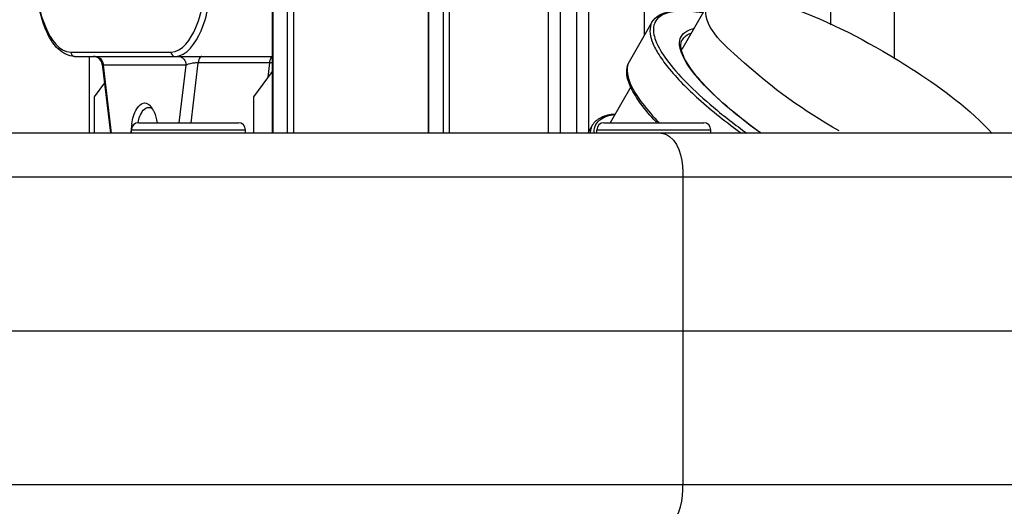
# Model space of a CAD drawing. Header units: millimetres. Extents: x 0 to 14268, y 0 to 10092.
# Tile 42 of 122: x 7106 to 7218, y 2454 to 2509. Entities that reach past the tile are written whole.
import ezdxf

# ---------------------------------------------------------------- set-up
doc = ezdxf.new("R2010")
doc.units = ezdxf.units.MM
doc.header["$LTSCALE"] = 784.74
doc.linetypes.add('CENTER', pattern=[0.6, 0.375, -0.075, 0.075, -0.075])
doc.layers.get('0').update_dxf_attribs({"linetype": 'CONTINUOUS'})
for name, color, linetype in [('204101000060_DXF_AXIS', 7, 'CONTINUOUS'), ('304103000035DXF_CONTINUOUS_LINE', 7, 'CONTINUOUS'), ('304103000190DXF_CONTINUOUS_LINE', 7, 'CONTINUOUS'), ('304105000429DXF_CONTINUOUS_LINE', 7, 'CONTINUOUS'), ('304109000016DXF_CONTINUOUS_LINE', 7, 'CONTINUOUS'), ('304110000511DXF_CONTINUOUS_LINE', 7, 'CONTINUOUS'), ('304110000697DXF_CONTINUOUS_LINE', 7, 'CONTINUOUS'), ('501023000084DXF_CONTINUOUS_LINE', 7, 'CONTINUOUS'), ('R210-1-XIANLDXF_CONTINUOUS_LINE', 7, 'CONTINUOUS'), ('运动范围-新_DXF_CONTINUOUS_LINE', 7, 'CONTINUOUS'), ('运动范围-新_DXF_DIMENSION', 7, 'CONTINUOUS')]:
    doc.layers.add(name, color=color, linetype=linetype)
doc.styles.get("Standard").update_dxf_attribs({"font": 'txt', "width": 0.7})
doc.dimstyles.new('DIMSTYLE_1', dxfattribs={"dimtxt": 108, "dimasz": 72, "dimexe": 1, "dimexo": 0, "dimgap": 4.5, "dimtad": 0, "dimtih": 1, "dimtoh": 1, "dimdec": 1, "dimdsep": 46, "dimtxsty": 'Standard', "dimblk": '_FILLED', "dimblk1": '_FILLED', "dimblk2": '_FILLED', "dimcen": 0.09, "dimclrt": 5, "dimazin": 2, "dimtp": 0.5, "dimtm": 0.5, "dimtfac": 1, "dimtdec": 65535, "dimtofl": 0, "dimtmove": 0, "dimatfit": 3, "dimldrblk": '_FILLED', "dimfxl": 0, "dimtolj": 1, "dimarcsym": 0})

# ---------------------------------------------------------------- blocks, each defined once
blk = doc.blocks.new('*D1')
at = {"layer": '运动范围-新_DXF_DIMENSION', "color": 2, "linetype": 'Continuous', "transparency": 16777216}
for start, end in [(100.63351, 165), (0, 63.53964)]:
    blk.add_arc((7521.37, 2473.77), 625.52, start, end, dxfattribs=at)
for points in [[(6928.38, 2707.79), (6917.17, 2635.66), (6951.16, 2700.26)], [(8130.76, 2544.96), (8146.88, 2473.77), (8154.72, 2546.34)]]:
    blk.add_solid(points, dxfattribs=at)
blk = doc.blocks.new('_FILLED')
at = {"color": 0, "linetype": 'ByBlock'}
blk.add_solid([(0, 0), (-1, 0.1667), (-1, -0.1667)], dxfattribs=at)
blk = doc.blocks.new('*D2')
at = {"layer": '运动范围-新_DXF_DIMENSION', "color": 2, "linetype": 'Continuous', "transparency": 16777216}
for start, end in [(296.46036, 360), (195, 259.36649)]:
    blk.add_arc((7521.37, 2473.77), 625.52, start, end, dxfattribs=at)
for points in [[(8154.72, 2401.2), (8146.88, 2473.77), (8130.76, 2402.58)], [(6951.16, 2247.28), (6917.17, 2311.87), (6928.38, 2239.75)]]:
    blk.add_solid(points, dxfattribs=at)

msp = doc.modelspace()

# ---------------------------------------------------------------- linework, layer by layer
at = {"layer": '204101000060_DXF_AXIS', "color": 7, "linetype": 'CENTER'}
msp.add_line((7048.51, 2473.768), (9307.468, 2473.768), dxfattribs=at)
at = {"layer": '304103000035DXF_CONTINUOUS_LINE', "color": 7, "linetype": 'Continuous'}
msp.add_line((7205.318, 2504.796), (7205.318, 2633.768), dxfattribs=at)
at = {"layer": '304103000190DXF_CONTINUOUS_LINE', "color": 7, "linetype": 'Continuous'}
msp.add_line((7735.092, 2496.268), (7096.383, 2496.268), dxfattribs=at)
at = {"layer": '304103000190DXF_CONTINUOUS_LINE', "color": 9, "linetype": 'Continuous'}
for p, q in [((7769.383, 2491.268), (7091.383, 2491.268)), ((7181.21, 2491.268), (7181.21, 2456.268)), ((7091.383, 2456.268), (7767.274, 2456.268))]:
    msp.add_line(p, q, dxfattribs=at)
for points in [[(7178.725, 2496.268), (7179.066, 2496.268), (7180.963, 2495.298), (7181.21, 2492.89), (7181.21, 2491.268)], [(7178.725, 2451.268), (7179.066, 2451.268), (7180.963, 2452.237), (7181.21, 2454.645), (7181.21, 2456.268)]]:
    msp.add_open_spline(points, degree=3, knots=[0, 0, 0, 0, 0.1738809, 1, 1, 1, 1], dxfattribs=at)
at = {"layer": '304105000429DXF_CONTINUOUS_LINE', "color": 7, "linetype": 'Continuous'}
for p, q in [((7198.068, 2508.625), (7198.068, 2638.768)), ((7205.318, 2504.796), (7205.318, 2638.768)), ((7113.544, 2505.018), (7113.544, 2496.268))]:
    msp.add_line(p, q, dxfattribs=at)
at = {"layer": '304109000016DXF_CONTINUOUS_LINE', "color": 7, "linetype": 'Continuous'}
for p, q in [((7177.685, 2508.92), (7175.077, 2504.403)), ((7175.29, 2501.572), (7172.92, 2497.468)), ((7170.923, 2497.209), (7170.38, 2496.268))]:
    msp.add_line(p, q, dxfattribs=at)
msp.add_arc((7200.12, 2518.259), 30.172, 223.21978, 223.54829, dxfattribs=at)
for points, knots in [([(7177.685, 2508.92), (7177.874, 2509.247), (7178.519, 2509.827), (7179.866, 2510.208), (7181.555, 2510.267), (7182.789, 2510.12), (7183.464, 2510.009)], [0, 0, 0, 0, 0.1832397, 0.3986476, 0.6679608, 1, 1, 1, 1]), ([(7181.037, 2505.827), (7181.015, 2505.936), (7180.961, 2506.301), (7181.019, 2506.695), (7181.149, 2506.92)], [0, 0, 0, 0, 0.2988716, 1, 1, 1, 1]), ([(7190.14, 2496.266), (7188.919, 2497.142), (7186.709, 2498.84), (7183.911, 2501.406), (7181.999, 2503.655), (7181.172, 2505.166), (7181.037, 2505.827)], [0, 0, 0, 0, 0.3369242, 0.6246742, 0.8485945, 1, 1, 1, 1]), ([(7178.133, 2497.597), (7177.518, 2498.252), (7176.458, 2499.478), (7175.287, 2501.313), (7174.697, 2502.956), (7174.853, 2504.016), (7175.077, 2504.403)], [0, 0, 0, 0, 0.3434184, 0.6178736, 0.8291229, 1, 1, 1, 1]), ([(7170.923, 2497.209), (7171.14, 2497.585), (7171.94, 2498.236), (7172.907, 2498.424), (7173.436, 2498.478)], [0, 0, 0, 0, 0.4495141, 1, 1, 1, 1])]:
    msp.add_open_spline(points, degree=3, knots=knots, dxfattribs=at)
at = {"layer": '304109000016DXF_CONTINUOUS_LINE', "color": 9, "linetype": 'Continuous'}
for points, knots in [([(7183.459, 2509.98), (7182.535, 2510.128), (7181.232, 2510.262), (7179.65, 2510.058), (7178.795, 2509.75), (7178.176, 2509.249), (7177.72, 2508.258), (7178.096, 2506.535), (7179.459, 2504.382), (7181.718, 2501.834), (7184.808, 2499.05), (7187.203, 2497.209), (7188.512, 2496.266)], [0, 0, 0, 0, 0.1225468, 0.1694202, 0.2077812, 0.2401368, 0.2708679, 0.3456221, 0.4559133, 0.6050179, 0.7888655, 1, 1, 1, 1]), ([(7177.685, 2508.92), (7177.331, 2508.307), (7177.524, 2506.894), (7178.401, 2505.267), (7180.09, 2502.941), (7183.245, 2499.838), (7186.194, 2497.495), (7187.878, 2496.267)], [0, 0, 0, 0, 0.1254934, 0.2179424, 0.3335484, 0.6307231, 1, 1, 1, 1]), ([(7180.915, 2507.055), (7181.006, 2507.332), (7181.427, 2507.883), (7182.058, 2508.107), (7182.403, 2508.188)], [0, 0, 0, 0, 0.4514815, 1, 1, 1, 1]), ([(7180.968, 2505.702), (7180.931, 2505.827), (7180.819, 2506.266), (7180.814, 2506.746), (7180.915, 2507.055)], [0, 0, 0, 0, 0.2860659, 1, 1, 1, 1]), ([(7181.149, 2506.92), (7181.198, 2507.005), (7181.45, 2507.351), (7181.846, 2507.568), (7182.155, 2507.676)], [0, 0, 0, 0, 0.2299762, 1, 1, 1, 1]), ([(7190.121, 2496.266), (7187.925, 2497.839), (7184.998, 2500.165), (7182.077, 2503.493), (7181.179, 2505.009), (7180.968, 2505.702)], [0, 0, 0, 0, 0.609924, 0.836408, 1, 1, 1, 1]), ([(7175.077, 2504.403), (7174.604, 2503.584), (7175.2, 2501.601), (7176.674, 2499.486), (7177.835, 2498.168), (7178.508, 2497.476)], [0, 0, 0, 0, 0.3539256, 0.6387571, 1, 1, 1, 1]), ([(7171.428, 2497.462), (7171.521, 2497.589), (7172.054, 2498.124), (7172.829, 2498.328), (7173.41, 2498.407)], [0, 0, 0, 0, 0.2125673, 1, 1, 1, 1]), ([(7170.688, 2496.271), (7170.688, 2496.357), (7170.706, 2496.681), (7170.804, 2497.003), (7170.923, 2497.209)], [0, 0, 0, 0, 0.2659016, 1, 1, 1, 1]), ([(7171.097, 2496.28), (7171.093, 2496.392), (7171.102, 2496.805), (7171.249, 2497.219), (7171.428, 2497.462)], [0, 0, 0, 0, 0.2701683, 1, 1, 1, 1])]:
    msp.add_open_spline(points, degree=3, knots=knots, dxfattribs=at)
at = {"layer": '304110000511DXF_CONTINUOUS_LINE', "color": 9, "linetype": 'Continuous'}
for p, q in [((7111.442, 2505.518), (7122.853, 2505.518)), ((7115.141, 2504.018), (7116.063, 2496.268)), ((7124.591, 2504.018), (7115.141, 2504.018)), ((7123.813, 2497.468), (7124.591, 2504.018)), ((7125.158, 2497.468), (7125.969, 2504.288)), ((7134.125, 2504.288), (7125.969, 2504.288)), ((7133.933, 2502.666), (7134.125, 2504.288))]:
    msp.add_line(p, q, dxfattribs=at)
at = {"layer": '304110000511DXF_CONTINUOUS_LINE', "color": 7, "linetype": 'Continuous'}
for p, q in [((7111.895, 2505.018), (7134.428, 2505.018)), ((7115.027, 2504.136), (7115.962, 2496.268)), ((7134.39, 2503.291), (7132.277, 2500.404)), ((7134.428, 2503.24), (7134.39, 2503.291)), ((7134.428, 2503.291), (7134.39, 2503.291)), ((7115.279, 2502.009), (7114.105, 2500.404)), ((7114.105, 2500.404), (7114.105, 2496.268)), ((7132.277, 2500.404), (7132.277, 2496.268))]:
    msp.add_line(p, q, dxfattribs=at)
for centre, radius, start, end in [((7114.034, 2504.018), 1, 6.77898, 89.99994), ((7126.275, 2496.075), 7.97, 170.90057, 175.68928), ((7126.937, 2496.021), 8.635, 177.03038, 178.35777), ((7126.794, 2496.029), 8.492, 175.64036, 177.02985)]:
    msp.add_arc(centre, radius, start, end, dxfattribs=at)
at = {"layer": '304110000511DXF_CONTINUOUS_LINE', "color": 9, "linetype": 'Continuous'}
msp.add_arc((7114.045, 2504.017), 1.096, 0.02024, 7.18585, dxfattribs=at)
at = {"layer": '304110000511DXF_CONTINUOUS_LINE', "color": 7, "linetype": 'Continuous'}
for points, knots in [([(7111.895, 2505.018), (7111.216, 2505.018), (7109.703, 2505.853), (7108.419, 2508.24), (7107.565, 2511.383), (7107.38, 2513.76), (7107.38, 2515.018)], [0, 0, 0, 0, 0.1733033, 0.3958215, 0.6791001, 1, 1, 1, 1]), ([(7118.405, 2497.336), (7118.502, 2497.935), (7118.694, 2498.866), (7119.499, 2499.718), (7119.866, 2499.718)], [0, 0, 0, 0, 0.623154, 1, 1, 1, 1]), ([(7119.118, 2497.487), (7119.171, 2497.729), (7119.347, 2498.382), (7119.846, 2499.218), (7120.319, 2499.218)], [0, 0, 0, 0, 0.3439562, 1, 1, 1, 1]), ([(7120.482, 2499.419), (7120.502, 2499.399), (7120.54, 2499.357), (7120.577, 2499.313), (7120.595, 2499.291)], [0, 0, 0, 0, 0.4902554, 1, 1, 1, 1]), ([(7120.635, 2499.129), (7120.658, 2499.116), (7120.704, 2499.087), (7120.748, 2499.053), (7120.769, 2499.035)], [0, 0, 0, 0, 0.4881574, 1, 1, 1, 1]), ([(7120.772, 2499.033), (7120.834, 2498.93), (7121.083, 2498.437), (7121.227, 2497.897), (7121.304, 2497.474)], [0, 0, 0, 0, 0.2187034, 1, 1, 1, 1])]:
    msp.add_open_spline(points, degree=3, knots=knots, dxfattribs=at)
at = {"layer": '304110000511DXF_CONTINUOUS_LINE', "color": 9, "linetype": 'Continuous'}
for points, knots in [([(7107.427, 2515.018), (7107.427, 2513.802), (7107.637, 2511.468), (7108.428, 2508.149), (7110.117, 2505.518), (7111.442, 2505.518)], [0, 0, 0, 0, 0.3369472, 0.6328157, 1, 1, 1, 1]), ([(7122.853, 2505.518), (7124.178, 2505.518), (7125.867, 2508.149), (7126.658, 2511.468), (7126.868, 2513.802), (7126.868, 2515.018)], [0, 0, 0, 0, 0.3671862, 0.6630542, 1, 1, 1, 1]), ([(7123.306, 2505.018), (7124.701, 2505.018), (7126.479, 2507.788), (7127.312, 2511.281), (7127.532, 2513.738), (7127.532, 2515.018)], [0, 0, 0, 0, 0.3671861, 0.6630541, 1, 1, 1, 1]), ([(7114.235, 2505.018), (7114.45, 2505.018), (7114.905, 2504.823), (7115.104, 2504.382), (7115.133, 2504.154)], [0, 0, 0, 0, 0.4837704, 1, 1, 1, 1]), ([(7123.685, 2505.018), (7123.92, 2505.018), (7124.419, 2504.78), (7124.591, 2504.269), (7124.591, 2504.018)], [0, 0, 0, 0, 0.4826444, 1, 1, 1, 1]), ([(7126.376, 2505.018), (7126.327, 2505.018), (7126.046, 2504.877), (7125.997, 2504.53), (7125.969, 2504.288)], [0, 0, 0, 0, 0.1651063, 1, 1, 1, 1]), ([(7134.125, 2504.288), (7134.133, 2504.349), (7134.167, 2504.556), (7134.234, 2504.766), (7134.323, 2504.886)], [0, 0, 0, 0, 0.2897944, 1, 1, 1, 1]), ([(7134.323, 2504.886), (7134.338, 2504.907), (7134.37, 2504.944), (7134.408, 2504.975), (7134.428, 2504.987)], [0, 0, 0, 0, 0.5322573, 1, 1, 1, 1]), ([(7115.141, 2504.018), (7115.112, 2504.035), (7115.065, 2504.065), (7115.029, 2504.114), (7115.027, 2504.136)], [0, 0, 0, 0, 0.6048545, 1, 1, 1, 1]), ([(7125.969, 2504.288), (7125.832, 2504.288), (7125.367, 2504.253), (7124.88, 2504.184), (7124.591, 2504.018)], [0, 0, 0, 0, 0.2908125, 1, 1, 1, 1])]:
    msp.add_open_spline(points, degree=3, knots=knots, dxfattribs=at)
for points in [[(7111.442, 2505.518), (7111.442, 2505.293), (7111.67, 2505.018), (7111.895, 2505.018)], [(7122.853, 2505.518), (7122.853, 2505.293), (7123.081, 2505.018), (7123.306, 2505.018)], [(7134.428, 2504.275), (7134.327, 2504.283), (7134.226, 2504.288), (7134.125, 2504.288)]]:
    msp.add_open_spline(points, degree=3, dxfattribs=at)
at = {"layer": '304110000511DXF_CONTINUOUS_LINE', "color": 7, "linetype": 'Continuous'}
for points in [[(7119.866, 2499.718), (7120.094, 2499.718), (7120.322, 2499.581), (7120.482, 2499.419)], [(7120.319, 2499.218), (7120.429, 2499.218), (7120.54, 2499.183), (7120.635, 2499.129)], [(7120.595, 2499.291), (7120.661, 2499.21), (7120.719, 2499.123), (7120.772, 2499.033)]]:
    msp.add_open_spline(points, degree=3, dxfattribs=at)
at = {"layer": '304110000697DXF_CONTINUOUS_LINE', "color": 9, "linetype": 'Continuous'}
for p, q in [((7169.139, 2496.268), (7169.139, 2608.268)), ((7170.468, 2608.268), (7170.468, 2496.42)), ((7134.475, 2596.268), (7134.475, 2496.268)), ((7136.165, 2496.268), (7136.165, 2596.268)), ((7136.83, 2596.268), (7136.83, 2496.268)), ((7152.225, 2596.268), (7152.225, 2496.268)), ((7153.915, 2496.268), (7153.915, 2596.268)), ((7154.58, 2596.268), (7154.58, 2496.268)), ((7165.908, 2496.268), (7165.908, 2596.268)), ((7167.237, 2596.268), (7167.237, 2496.268))]:
    msp.add_line(p, q, dxfattribs=at)
at = {"layer": '304110000697DXF_CONTINUOUS_LINE', "color": 7, "linetype": 'Continuous'}
for p, q in [((7134.428, 2496.268), (7134.428, 2596.268)), ((7152.178, 2596.268), (7152.178, 2496.268)), ((7176.812, 2533.408), (7176.812, 2507.409))]:
    msp.add_line(p, q, dxfattribs=at)
at = {"layer": '501023000084DXF_CONTINUOUS_LINE', "color": 7, "linetype": 'Continuous'}
for p, q in [((7119.166, 2497.468), (7130.566, 2497.468)), ((7172.199, 2497.468), (7183.599, 2497.468)), ((7118.366, 2496.268), (7118.366, 2496.668)), ((7131.366, 2496.268), (7131.366, 2496.668)), ((7171.399, 2496.268), (7171.399, 2496.668)), ((7184.399, 2496.268), (7184.399, 2496.668))]:
    msp.add_line(p, q, dxfattribs=at)
at = {"layer": '501023000084DXF_CONTINUOUS_LINE', "color": 9, "linetype": 'Continuous'}
for p, q in [((7118.366, 2496.668), (7131.366, 2496.668)), ((7171.399, 2496.668), (7184.399, 2496.668))]:
    msp.add_line(p, q, dxfattribs=at)
at = {"layer": '501023000084DXF_CONTINUOUS_LINE', "color": 7, "linetype": 'Continuous'}
for centre, start, end in [((7119.166, 2496.668), 90, 180), ((7130.566, 2496.668), 0, 90), ((7172.199, 2496.668), 90, 180), ((7183.599, 2496.668), 0, 90)]:
    msp.add_arc(centre, 0.8, start, end, dxfattribs=at)
at = {"layer": 'R210-1-XIANLDXF_CONTINUOUS_LINE', "color": 7, "linetype": 'Continuous'}
msp.add_line((7184.142, 2511.104), (7181.079, 2505.799), dxfattribs=at)
for points, knots in [([(7187.582, 2512.022), (7188.69, 2511.924), (7194.473, 2510.651), (7199.841, 2508.01), (7203.982, 2505.626)], [0, 0, 0, 0, 0.188811, 1, 1, 1, 1]), ([(7199.03, 2496.532), (7194.885, 2498.911), (7190.196, 2502.18), (7182.982, 2509.091), (7184.142, 2511.104)], [0, 0, 0, 0, 0.6728787, 1, 1, 1, 1]), ([(7203.982, 2505.626), (7205.25, 2504.896), (7209.677, 2502.159), (7213.925, 2499.009), (7216.464, 2496.25)], [0, 0, 0, 0, 0.280652, 1, 1, 1, 1])]:
    msp.add_open_spline(points, degree=3, knots=knots, dxfattribs=at)
at = {"layer": '运动范围-新_DXF_CONTINUOUS_LINE', "color": 2, "linetype": 'Continuous'}
msp.add_circle((7521.383, 2473.768), 914, dxfattribs=at)

# ---------------------------------------------------------------- dimensions: what is measured, and where the dimension line sits
at = {"layer": '运动范围-新_DXF_DIMENSION', "color": 2, "linetype": 'Continuous'}
for base, line1, line2, picture, middle in [((7603.014, 3093.932), ((8140.628, 2473.768), (8146.884, 2473.768)), ((6923.207, 2634.044), (6917.165, 2635.663)), '*D1', (7459.943, 3039.932)), ((7603.014, 1853.603), ((6923.207, 2313.491), (6917.165, 2311.872)), ((8140.628, 2473.768), (8146.884, 2473.768)), '*D2', (7459.943, 1799.603))]:
    dim = msp.add_angular_dim_2l(base=base, line1=line1, line2=line2, dimstyle='DIMSTYLE_1', dxfattribs=at)
    dim.commit()
    dim.dimension.update_dxf_attribs({"geometry": picture, "text_midpoint": middle, "dimtype": 162})

doc.saveas('drawing.dxf')
